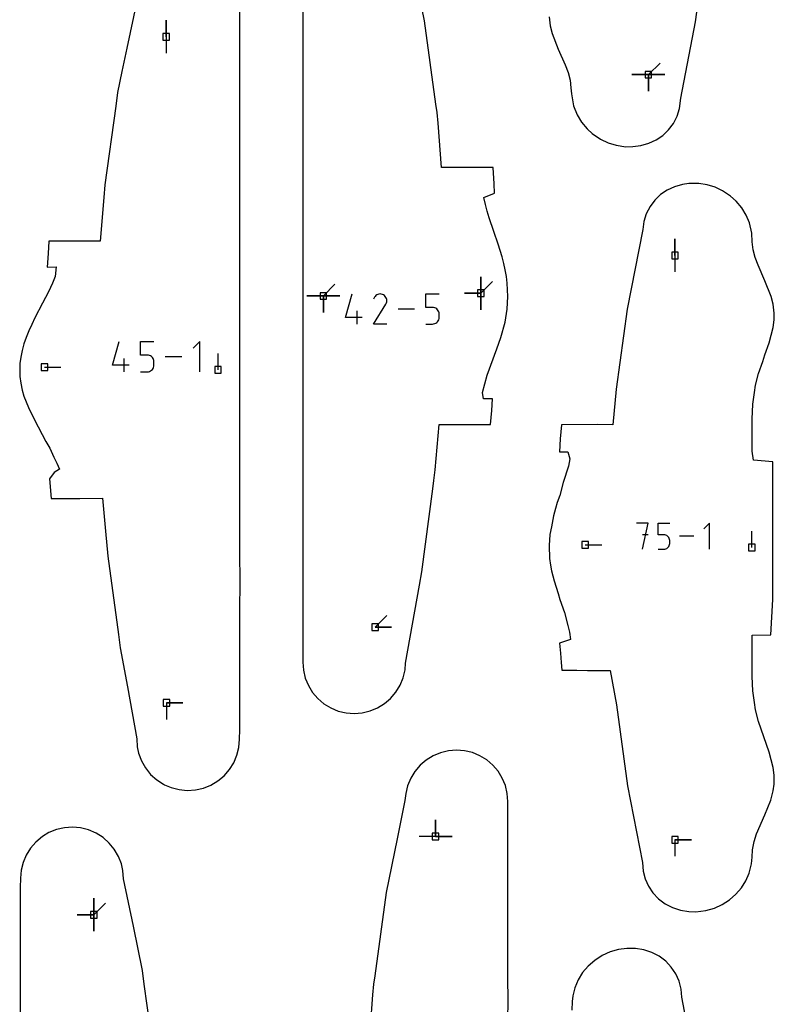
# Model space of a CAD drawing. Extents: x 0 to 600, y 0 to 900.
# Tile 35 of 55: x 371 to 436, y 639 to 724. Entities that reach past the tile are written whole.
import ezdxf

# ---------------------------------------------------------------- set-up
doc = ezdxf.new("R2010")
doc.units = 0

msp = doc.modelspace()

# ---------------------------------------------------------------- linework, layer by layer
at = {"layer": 'annotation', "color": 1}
for p, q in [((383.596708, 723.018219), (383.596708, 724.446969)), ((383.596708, 723.018219), (383.596708, 724.446969)), ((383.596708, 724.446969), (383.596708, 723.018219)), ((383.596708, 723.018219), (383.596707, 721.589469)), ((425.395066, 719.732196), (426.405344, 720.742475)), ((425.395066, 719.732196), (423.966316, 719.732196)), ((425.395066, 719.732196), (423.966316, 719.732196)), ((423.966316, 719.732196), (425.395066, 719.732196)), ((425.395066, 719.732196), (425.395065, 718.303446)), ((425.395066, 719.732196), (425.395065, 718.303446)), ((425.395065, 718.303446), (425.395066, 719.732196)), ((425.395066, 719.732196), (425.395065, 718.303446)), ((425.395065, 718.303446), (425.395066, 719.732196)), ((425.395066, 719.732196), (426.823815, 719.732196)), ((425.395066, 719.732196), (426.823815, 719.732196)), ((426.823815, 719.732196), (425.395066, 719.732196)), ((425.395066, 719.732196), (426.823815, 719.732196)), ((426.823815, 719.732196), (425.395066, 719.732196)), ((425.395066, 719.732196), (426.823815, 719.732196)), ((426.823815, 719.732196), (425.395066, 719.732196)), ((427.702607, 704.06133), (427.702607, 705.49008)), ((427.702607, 704.06133), (427.702607, 705.49008)), ((427.702607, 705.49008), (427.702607, 704.06133)), ((427.702607, 704.06133), (427.702607, 702.63258)), ((410.879528, 700.780829), (410.879528, 702.209579)), ((410.879528, 700.780829), (410.879528, 702.209579)), ((410.879528, 702.209579), (410.879528, 700.780829)), ((410.879528, 700.780829), (410.879528, 702.209579)), ((410.879528, 702.209579), (410.879528, 700.780829)), ((410.879528, 700.780829), (410.879528, 702.209579)), ((410.879528, 702.209579), (410.879528, 700.780829)), ((410.879528, 700.780829), (411.889807, 701.791108)), ((397.214855, 700.542704), (398.225134, 701.552983)), ((397.214855, 700.542704), (395.786105, 700.542704)), ((397.214855, 700.542704), (395.786105, 700.542704)), ((395.786105, 700.542704), (397.214855, 700.542704)), ((397.214855, 700.542704), (398.643605, 700.542704)), ((397.214855, 700.542704), (398.643605, 700.542704)), ((398.643605, 700.542704), (397.214855, 700.542704)), ((397.214855, 700.542704), (397.214855, 699.113954)), ((397.214855, 700.542704), (398.643605, 700.542704)), ((398.643605, 700.542704), (397.214855, 700.542704)), ((397.214855, 700.542704), (397.214855, 699.113954)), ((397.214855, 699.113954), (397.214855, 700.542704)), ((397.214855, 700.542704), (398.643605, 700.542704)), ((398.643605, 700.542704), (397.214855, 700.542704)), ((397.214855, 700.542704), (397.214855, 699.113954)), ((397.214855, 699.113954), (397.214855, 700.542704)), ((399.133387, 698.687983), (399.7115, 700.715466)), ((401.636464, 700.42557), (401.56044, 700.279734)), ((401.696796, 700.511121), (401.636464, 700.42557)), ((401.76918, 700.582537), (401.696796, 700.511121)), ((401.851416, 700.639244), (401.76918, 700.582537)), ((401.941302, 700.680672), (401.851416, 700.639244)), ((402.036636, 700.706249), (401.941302, 700.680672)), ((402.135216, 700.715402), (402.036636, 700.706249)), ((402.234843, 700.70756), (402.135216, 700.715402)), ((402.333314, 700.682151), (402.234843, 700.70756)), ((402.428427, 700.638602), (402.333314, 700.682151)), ((402.513496, 700.578196), (402.428427, 700.638602)), ((402.428427, 700.638602), (402.428427, 700.638602)), ((402.584622, 700.505708), (402.513496, 700.578196)), ((402.641174, 700.42336), (402.584622, 700.505708)), ((402.68252, 700.333375), (402.641174, 700.42336)), ((402.708025, 700.237974), (402.68252, 700.333375)), ((402.71706, 700.139378), (402.708025, 700.237974)), ((402.708989, 700.039809), (402.71706, 700.139378)), ((406.097663, 699.554498), (406.097663, 700.715466)), ((406.097663, 700.715466), (407.255524, 700.715466)), ((410.879528, 700.780829), (409.450778, 700.780829)), ((410.879528, 700.780829), (409.450778, 700.780829)), ((409.450778, 700.780829), (410.879528, 700.780829)), ((410.879528, 700.780829), (410.879528, 699.352079)), ((410.879528, 700.780829), (410.879528, 699.352079)), ((410.879528, 699.352079), (410.879528, 700.780829)), ((410.879528, 700.780829), (410.879528, 699.352079)), ((410.879528, 699.352079), (410.879528, 700.780829)), ((400.147046, 698.108398), (400.147046, 699.266259)), ((401.558805, 698.108377), (402.628706, 699.830781)), ((402.628706, 699.830781), (402.629985, 699.832364)), ((402.628706, 699.830781), (402.628706, 699.830781)), ((402.629985, 699.832364), (402.631212, 699.83396)), ((402.631212, 699.83396), (402.632394, 699.835583)), ((402.632394, 699.835583), (402.63354, 699.837246)), ((402.63354, 699.837246), (402.634657, 699.838964)), ((402.634657, 699.838964), (402.635755, 699.840748)), ((402.635755, 699.840748), (402.63684, 699.842613)), ((402.63684, 699.842613), (402.637921, 699.844573)), ((402.637921, 699.844573), (402.639007, 699.84664)), ((402.639007, 699.84664), (402.683183, 699.941489)), ((402.639007, 699.84664), (402.639007, 699.84664)), ((402.683183, 699.941489), (402.708989, 700.039809)), ((405.120258, 699.411932), (403.694758, 699.411932)), ((406.676593, 699.554498), (406.097663, 699.554498)), ((406.780543, 699.545206), (406.676593, 699.554498)), ((406.878427, 699.518408), (406.780543, 699.545206)), ((406.968599, 699.475719), (406.878427, 699.518408)), ((407.049413, 699.418755), (406.968599, 699.475719)), ((407.119225, 699.349133), (407.049413, 699.418755)), ((407.176387, 699.268469), (407.119225, 699.349133)), ((407.219255, 699.178379), (407.176387, 699.268469)), ((400.580958, 698.687983), (399.133387, 698.687983)), ((407.119171, 698.314621), (407.176351, 698.395517)), ((407.176351, 698.395517), (407.219236, 698.485803)), ((407.219236, 698.485803), (407.246177, 698.583838)), ((407.246182, 699.080479), (407.219255, 699.178379)), ((407.246177, 698.583838), (407.255524, 698.687983)), ((407.255524, 698.976385), (407.246182, 699.080479)), ((407.255524, 698.687983), (407.255524, 698.976385)), ((407.255524, 698.976385), (407.255524, 698.976385)), ((402.716666, 698.108377), (401.558805, 698.108377)), ((406.097663, 698.108398), (406.676593, 698.108398)), ((406.676593, 698.108398), (406.7805, 698.117741)), ((406.676593, 698.108398), (406.676593, 698.108398)), ((406.7805, 698.117741), (406.878361, 698.144675)), ((406.878361, 698.144675), (406.968526, 698.187559)), ((406.968526, 698.187559), (407.049346, 698.244755)), ((407.049346, 698.244755), (407.119171, 698.314621)), ((378.919991, 694.549857), (379.502449, 696.592579)), ((381.363442, 695.422886), (381.363442, 696.592579)), ((381.363442, 696.592579), (382.530006, 696.592579)), ((386.520241, 696.592579), (385.9363, 696.008474)), ((386.520241, 693.965916), (386.520241, 696.592579)), ((379.94127, 693.965916), (379.94127, 695.13248)), ((381.946724, 695.422886), (381.363442, 695.422886)), ((382.051455, 695.413524), (381.946724, 695.422886)), ((382.150074, 695.386524), (382.051455, 695.413524)), ((382.240924, 695.343514), (382.150074, 695.386524)), ((382.322346, 695.286122), (382.240924, 695.343514)), ((382.392682, 695.215977), (382.322346, 695.286122)), ((382.450274, 695.134707), (382.392682, 695.215977)), ((382.493464, 695.04394), (382.450274, 695.134707)), ((382.520594, 694.945304), (382.493464, 695.04394)), ((384.951466, 695.279248), (383.515252, 695.279248)), ((388.083051, 694.139203), (388.083051, 695.567953)), ((373.035703, 694.377328), (374.464453, 694.377328)), ((380.378443, 694.549857), (378.919991, 694.549857)), ((382.240851, 694.045672), (382.322278, 694.103298)), ((382.322278, 694.103298), (382.392628, 694.173689)), ((382.392628, 694.173689), (382.450237, 694.255193)), ((382.450237, 694.255193), (382.493445, 694.346158)), ((382.493445, 694.346158), (382.520589, 694.44493)), ((382.520589, 694.44493), (382.530006, 694.549857)), ((382.530006, 694.840427), (382.520594, 694.945304)), ((382.530006, 694.549857), (382.530006, 694.840427)), ((382.530006, 694.840427), (382.530006, 694.840427)), ((381.363442, 693.965916), (381.946724, 693.965916)), ((381.946724, 693.965916), (382.051412, 693.975329)), ((381.946724, 693.965916), (381.946724, 693.965916)), ((382.051412, 693.975329), (382.150008, 694.002465)), ((382.150008, 694.002465), (382.240851, 694.045672)), ((425.38249, 680.85253), (424.371245, 680.85253)), ((424.876939, 678.578476), (425.38249, 680.85253)), ((426.235332, 679.839859), (426.235332, 680.85253)), ((426.235332, 680.85253), (427.245294, 680.85253)), ((430.699871, 680.85253), (430.19432, 680.346836)), ((430.699871, 678.578476), (430.699871, 680.85253)), ((425.38249, 679.839859), (424.876939, 679.839859)), ((426.740313, 679.839859), (426.235332, 679.839859)), ((426.830985, 679.831754), (426.740313, 679.839859)), ((426.916365, 679.808378), (426.830985, 679.831754)), ((426.995019, 679.771142), (426.916365, 679.808378)), ((427.065511, 679.721455), (426.995019, 679.771142)), ((427.126404, 679.660726), (427.065511, 679.721455)), ((427.176265, 679.590366), (427.126404, 679.660726)), ((427.213657, 679.511783), (427.176265, 679.590366)), ((429.341692, 679.715503), (428.098278, 679.715503)), ((434.362149, 678.7285), (434.362149, 680.15725)), ((419.926157, 678.966625), (421.354907, 678.966625)), ((427.065452, 678.697415), (427.126358, 678.758357)), ((427.126358, 678.758357), (427.176234, 678.82892)), ((427.176234, 678.82892), (427.213641, 678.907673)), ((427.213641, 678.907673), (427.237141, 678.993186)), ((427.237145, 679.426389), (427.213657, 679.511783)), ((427.237141, 678.993186), (427.245294, 679.084027)), ((427.245294, 679.335591), (427.237145, 679.426389)), ((427.245294, 679.084027), (427.245294, 679.335591)), ((427.245294, 679.335591), (427.245294, 679.335591)), ((426.235332, 678.578476), (426.740313, 678.578476)), ((426.740313, 678.578476), (426.830947, 678.586625)), ((426.740313, 678.578476), (426.740313, 678.578476)), ((426.830947, 678.586625), (426.916308, 678.610119)), ((426.916308, 678.610119), (426.994956, 678.647526)), ((426.994956, 678.647526), (427.065452, 678.697415)), ((401.706947, 671.817079), (402.717226, 672.827358)), ((401.706947, 671.817079), (403.135697, 671.817079)), ((401.706947, 671.817079), (403.135697, 671.817079)), ((403.135697, 671.817079), (401.706947, 671.817079)), ((383.612898, 665.261601), (385.041648, 665.261601)), ((383.612898, 665.261601), (385.041648, 665.261601)), ((385.041648, 665.261601), (383.612898, 665.261601)), ((383.612898, 665.261601), (383.612898, 663.832852)), ((406.949553, 653.68356), (406.949553, 655.11231)), ((406.949553, 653.68356), (406.949553, 655.11231)), ((406.949553, 655.11231), (406.949553, 653.68356)), ((406.949553, 653.68356), (406.949553, 655.11231)), ((406.949553, 655.11231), (406.949553, 653.68356)), ((406.949553, 653.68356), (405.520803, 653.68356)), ((406.949553, 653.68356), (408.378303, 653.68356)), ((406.949553, 653.68356), (408.378303, 653.68356)), ((408.378303, 653.68356), (406.949553, 653.68356)), ((427.702607, 653.395425), (429.131357, 653.395424)), ((427.702607, 653.395425), (429.131357, 653.395424)), ((429.131357, 653.395424), (427.702607, 653.395425)), ((427.702607, 653.395425), (427.702607, 651.966675)), ((377.305355, 646.887802), (377.305355, 648.316552)), ((377.305355, 646.887802), (377.305355, 648.316552)), ((377.305355, 648.316552), (377.305355, 646.887802)), ((377.305355, 646.887802), (377.305355, 648.316552)), ((377.305355, 648.316552), (377.305355, 646.887802)), ((377.305355, 646.887802), (377.305355, 648.316552)), ((377.305355, 648.316552), (377.305355, 646.887802)), ((377.305355, 646.887802), (378.315633, 647.89808)), ((377.305355, 646.887802), (375.876605, 646.887802)), ((377.305355, 646.887802), (375.876605, 646.887802)), ((375.876605, 646.887802), (377.305355, 646.887802)), ((377.305355, 646.887802), (377.305354, 645.459052)), ((377.305355, 646.887802), (377.305354, 645.459052)), ((377.305354, 645.459052), (377.305355, 646.887802)), ((377.305355, 646.887802), (377.305354, 645.459052)), ((377.305354, 645.459052), (377.305355, 646.887802))]:
    msp.add_line(p, q, dxfattribs=at)
at = {"layer": 'boundary', "color": 5}
for p, q in [((395.435052, 732.29477), (395.435623, 720.626039)), ((429.483335, 724.299011), (430.440305, 731.191089)), ((381.053073, 726.119132), (380.17614, 722.026817)), ((389.977141, 723.065365), (389.967325, 725.369089)), ((405.987344, 724.401201), (405.761035, 725.513596)), ((406.977072, 717.185042), (405.987344, 724.401201)), ((416.782205, 724.757453), (416.868215, 723.980616)), ((428.207241, 717.704131), (429.483335, 724.299011)), ((416.868215, 723.980616), (417.042858, 723.303384)), ((417.042858, 723.303384), (417.58847, 721.946041)), ((389.977083, 715.220627), (389.977141, 723.065365)), ((380.17614, 722.026817), (379.746183, 720.020419)), ((417.58847, 721.946041), (418.191608, 720.590886)), ((395.435623, 720.626039), (395.435671, 719.633414)), ((418.191608, 720.590886), (418.436384, 719.913283)), ((379.746183, 720.020419), (379.374956, 718.182535)), ((418.436384, 719.913283), (418.604473, 719.248429)), ((395.435671, 719.633414), (395.434789, 716.414783)), ((418.604473, 719.248429), (418.687036, 718.579786)), ((379.374956, 718.182535), (379.213471, 717.00717)), ((418.687036, 718.579786), (418.716947, 718.067035)), ((418.716947, 718.067035), (418.902056, 717.028946)), ((407.077187, 716.459235), (406.977072, 717.185042)), ((428.09315, 716.790539), (428.207241, 717.704131)), ((379.213471, 717.00717), (378.276268, 710.167876)), ((395.434789, 716.414783), (395.435678, 710.687192)), ((407.161751, 715.536119), (407.077187, 716.459235)), ((418.902056, 717.028946), (419.212573, 716.24623)), ((427.880865, 716.119213), (428.09315, 716.790539)), ((407.473554, 711.685949), (407.161751, 715.536119)), ((419.212573, 716.24623), (419.602404, 715.608846)), ((419.602404, 715.608846), (420.087092, 715.030388)), ((427.142446, 714.944576), (427.560661, 715.499231)), ((427.560661, 715.499231), (427.880865, 716.119213)), ((389.977117, 708.600874), (389.977083, 715.220627)), ((420.087092, 715.030388), (420.104266, 715.015103)), ((420.104266, 715.015103), (420.521151, 714.643959)), ((420.521151, 714.643959), (421.257546, 714.136352)), ((426.638048, 714.467201), (427.142446, 714.944576)), ((421.257546, 714.136352), (421.915093, 713.828851)), ((421.915093, 713.828851), (422.607586, 713.615827)), ((424.747178, 713.584908), (425.425525, 713.781005)), ((425.425525, 713.781005), (426.060924, 714.076849)), ((426.060924, 714.076849), (426.638048, 714.467201)), ((422.607586, 713.615827), (423.451757, 713.484428)), ((423.451757, 713.484428), (424.040934, 713.491651)), ((424.040934, 713.491651), (424.747178, 713.584908)), ((408.346011, 711.685917), (407.473554, 711.685949)), ((411.930462, 711.686078), (408.346011, 711.685917)), ((412.01594, 710.27565), (411.930462, 711.686078)), ((395.435678, 710.687192), (395.435431, 706.313799)), ((378.276268, 710.167876), (378.178541, 709.088378)), ((412.065062, 709.458429), (412.01594, 710.27565)), ((427.039264, 709.718387), (426.461831, 709.3284)), ((427.674878, 710.013847), (427.039264, 709.718387)), ((428.353385, 710.209548), (427.674878, 710.013847)), ((428.904953, 710.300544), (428.353385, 710.209548)), ((429.771277, 710.292296), (428.904953, 710.300544)), ((430.481369, 710.180168), (429.771277, 710.292296)), ((431.174176, 709.968405), (430.481369, 710.180168)), ((431.832292, 709.662059), (431.174176, 709.968405)), ((432.521542, 709.197695), (431.832292, 709.662059)), ((378.178541, 709.088378), (377.870631, 705.281167)), ((411.142501, 709.091116), (412.065062, 709.458429)), ((411.270331, 708.460898), (411.142501, 709.091116)), ((425.957125, 708.851326), (425.538496, 708.296967)), ((426.461831, 709.3284), (425.957125, 708.851326)), ((433.006198, 708.767277), (432.521542, 709.197695)), ((433.491623, 708.189382), (433.006198, 708.767277)), ((389.9771, 701.260043), (389.977117, 708.600874)), ((411.418077, 707.895156), (411.270331, 708.460898)), ((411.590088, 707.327314), (411.418077, 707.895156)), ((425.538496, 708.296967), (425.217858, 707.677228)), ((433.882283, 707.552439), (433.491623, 708.189382)), ((411.995947, 706.138438), (411.590088, 707.327314)), ((425.005073, 707.006069), (424.904434, 706.300046)), ((425.217858, 707.677228), (425.005073, 707.006069)), ((434.168593, 706.872094), (433.882283, 707.552439)), ((395.435431, 706.313799), (395.434514, 700.537993)), ((412.367768, 705.041589), (411.995947, 706.138438)), ((424.904434, 706.300046), (423.571822, 699.408964)), ((434.357753, 705.991721), (434.168593, 706.872094)), ((373.411465, 705.28126), (373.34757, 704.222469)), ((376.797155, 705.281173), (373.411465, 705.28126)), ((377.870631, 705.281167), (376.797155, 705.281173)), ((434.409726, 705.229951), (434.357753, 705.991721)), ((434.490901, 704.557136), (434.409726, 705.229951)), ((412.708405, 703.927776), (412.367768, 705.041589)), ((434.657616, 703.891991), (434.490901, 704.557136)), ((373.34757, 704.222469), (373.280078, 703.053553)), ((412.856947, 703.361535), (412.708405, 703.927776)), ((434.903201, 703.209609), (434.657616, 703.891991)), ((373.280078, 703.053553), (374.049508, 703.055019)), ((374.049508, 703.055019), (373.969235, 702.225066)), ((412.983223, 702.802349), (412.856947, 703.361535)), ((413.086657, 702.225223), (412.983223, 702.802349)), ((435.507867, 701.850186), (434.903201, 703.209609)), ((373.969235, 702.225066), (373.725183, 701.647042)), ((413.162206, 701.642853), (413.086657, 702.225223)), ((436.053251, 700.494018), (435.507867, 701.850186)), ((373.725183, 701.647042), (373.376882, 700.911903)), ((389.977175, 694.135548), (389.9771, 701.260043)), ((413.222124, 700.510182), (413.162206, 701.642853)), ((373.376882, 700.911903), (372.872531, 699.904872)), ((395.434514, 700.537993), (395.435125, 694.685434)), ((413.159123, 699.41095), (413.222124, 700.510182)), ((436.228262, 699.818333), (436.053251, 700.494018)), ((372.872531, 699.904872), (372.204477, 698.646697)), ((412.969606, 698.282735), (413.159123, 699.41095)), ((423.571822, 699.408964), (422.607245, 692.449563)), ((436.315329, 699.041317), (436.228262, 699.818333)), ((372.204477, 698.646697), (371.929605, 698.08024)), ((436.229356, 697.806122), (436.311916, 698.475337)), ((436.311916, 698.475337), (436.315329, 699.041317)), ((371.929605, 698.08024), (371.67587, 697.513904)), ((412.597762, 696.953922), (412.969606, 698.282735)), ((435.883606, 696.476622), (436.229356, 697.806122)), ((371.449323, 696.948047), (371.255153, 696.381932)), ((371.67587, 697.513904), (371.449323, 696.948047)), ((412.253302, 695.962152), (412.597762, 696.953922)), ((371.098318, 695.816302), (370.982708, 695.250924)), ((371.255153, 696.381932), (371.098318, 695.816302)), ((411.41501, 693.662871), (412.253302, 695.962152)), ((435.502728, 695.426862), (435.883606, 696.476622)), ((370.982708, 695.250924), (370.911488, 694.685924)), ((435.329467, 694.866132), (435.502728, 695.426862)), ((370.911488, 694.685924), (370.887797, 694.136712)), ((370.887797, 694.136712), (370.910222, 693.556503)), ((389.981316, 686.483326), (389.977175, 694.135548)), ((395.435125, 694.685434), (395.429431, 693.454687)), ((434.946688, 693.826226), (435.329467, 694.866132)), ((370.910222, 693.556503), (370.981713, 692.991862)), ((395.429431, 693.454687), (395.435451, 686.335789)), ((411.009506, 692.1627), (411.41501, 693.662871)), ((434.693526, 692.814265), (434.946688, 693.826226)), ((370.981713, 692.991862), (371.111715, 692.385909)), ((422.607245, 692.449563), (422.311162, 689.381843)), ((434.600324, 692.160666), (434.693526, 692.814265)), ((371.111715, 692.385909), (371.261072, 691.862864)), ((371.261072, 691.862864), (371.643319, 690.871093)), ((411.091589, 691.630615), (411.009506, 692.1627)), ((411.894946, 691.629701), (411.091589, 691.630615)), ((411.817473, 690.602138), (411.894946, 691.629701)), ((434.452565, 691.160192), (434.600324, 692.160666)), ((371.643319, 690.871093), (372.159534, 689.793779)), ((434.398261, 689.871531), (434.452565, 691.160192)), ((411.722707, 689.400916), (411.817473, 690.602138)), ((434.399789, 689.205648), (434.398261, 689.871531)), ((372.159534, 689.793779), (373.150973, 687.915824)), ((406.899558, 685.474322), (407.270212, 689.400972)), ((407.270212, 689.400972), (408.14134, 689.400947)), ((408.14134, 689.400947), (411.722707, 689.400916)), ((417.852213, 689.356357), (417.760964, 688.148223)), ((420.986473, 689.38869), (417.852213, 689.356357)), ((422.311162, 689.381843), (420.986473, 689.38869)), ((434.401109, 687.087594), (434.399789, 689.205648)), ((417.760964, 688.148223), (417.67839, 687.015232)), ((373.150973, 687.915824), (373.491091, 687.360342)), ((373.491091, 687.360342), (373.847836, 686.579817)), ((373.847836, 686.579817), (374.120911, 686.050801)), ((389.979876, 685.198579), (389.981316, 686.483326)), ((417.67839, 687.015232), (418.419457, 687.031703)), ((418.419457, 687.031703), (418.577835, 686.431041)), ((418.577835, 686.431041), (418.473436, 685.777654)), ((434.515812, 686.299105), (434.401109, 687.087594)), ((374.120911, 686.050801), (374.334576, 685.518526)), ((395.435451, 686.335789), (395.435185, 684.241023)), ((418.473436, 685.777654), (417.995722, 684.375083)), ((436.185117, 686.168512), (434.515812, 686.299105)), ((436.186957, 682.593026), (436.185117, 686.168512)), ((373.887522, 685.224478), (373.47844, 684.679091)), ((374.334576, 685.518526), (373.887522, 685.224478)), ((389.977175, 678.790739), (389.979876, 685.198579)), ((406.803985, 684.537385), (406.899558, 685.474322)), ((373.47844, 684.679091), (373.604345, 682.995885)), ((395.435185, 684.241023), (395.435178, 680.585413)), ((406.707227, 683.815568), (406.803985, 684.537385)), ((417.995722, 684.375083), (417.709879, 683.251506)), ((405.748323, 676.633058), (406.707227, 683.815568)), ((417.709879, 683.251506), (417.490129, 682.633337)), ((373.604345, 682.995885), (376.094873, 682.996061)), ((376.094873, 682.996061), (378.062952, 682.996145)), ((378.062952, 682.996145), (378.324246, 680.145406)), ((417.490129, 682.633337), (417.35326, 682.119822)), ((436.186195, 679.54655), (436.186957, 682.593026)), ((417.161996, 681.471562), (416.98446, 680.524663)), ((417.35326, 682.119822), (417.161996, 681.471562)), ((395.435178, 680.585413), (395.434433, 675.738057)), ((416.98446, 680.524663), (416.856699, 679.858561)), ((378.324246, 680.145406), (378.540313, 677.990628)), ((416.856699, 679.858561), (416.790519, 678.899459)), ((389.993735, 675.269955), (389.977175, 678.790739)), ((416.790519, 678.899459), (416.826688, 677.770546)), ((436.183107, 677.565218), (436.186195, 679.54655)), ((378.540313, 677.990628), (379.449015, 671.193434)), ((416.826688, 677.770546), (416.896816, 677.204606)), ((416.896816, 677.204606), (417.001641, 676.704682)), ((436.186728, 674.221846), (436.183107, 677.565218)), ((405.544941, 675.461201), (405.748323, 676.633058)), ((417.001641, 676.704682), (417.235522, 675.831504)), ((395.434433, 675.738057), (395.433989, 668.795528)), ((404.343552, 668.710965), (405.544941, 675.461201)), ((417.235522, 675.831504), (417.570306, 674.735896)), ((389.977216, 673.77335), (389.993735, 675.269955)), ((417.570306, 674.735896), (417.711483, 674.215797)), ((389.97573, 665.229632), (389.977216, 673.77335)), ((417.711483, 674.215797), (418.121322, 673.107545)), ((436.018449, 671.163574), (436.186728, 674.221846)), ((418.121322, 673.107545), (418.412414, 671.964464)), ((418.412414, 671.964464), (418.543903, 671.400655)), ((379.449015, 671.193434), (379.605961, 670.025514)), ((418.543903, 671.400655), (418.655956, 670.746133)), ((434.403179, 670.5442), (434.403984, 671.133987)), ((434.403984, 671.133987), (436.018449, 671.163574)), ((418.655956, 670.746133), (417.703253, 670.435307)), ((417.703253, 670.435307), (417.767302, 669.579534)), ((434.401663, 668.252358), (434.403179, 670.5442)), ((379.605961, 670.025514), (380.221176, 666.656942)), ((417.767302, 669.579534), (417.829492, 668.754152)), ((395.433989, 668.795528), (395.488583, 668.097165)), ((404.296952, 668.116018), (404.343552, 668.710965)), ((417.829492, 668.754152), (417.881356, 668.094444)), ((395.488583, 668.097165), (395.651448, 667.416199)), ((404.133964, 667.434263), (404.296952, 668.116018)), ((417.881356, 668.094444), (419.196887, 668.101988)), ((419.196887, 668.101988), (420.119442, 668.074264)), ((420.119442, 668.074264), (422.0921, 668.081807)), ((422.0921, 668.081807), (422.63426, 665.078819)), ((434.401887, 667.554781), (434.401663, 668.252358)), ((395.651448, 667.416199), (395.918795, 666.769369)), ((403.501357, 666.188041), (403.866581, 666.786335)), ((403.866581, 666.786335), (404.133964, 667.434263)), ((434.452195, 666.29975), (434.401887, 667.554781)), ((380.221176, 666.656942), (381.037497, 662.153586)), ((395.918795, 666.769369), (396.283952, 666.172597)), ((396.283952, 666.172597), (396.737973, 665.64061)), ((403.047309, 665.654117), (403.501357, 666.188041)), ((434.59949, 665.29979), (434.452195, 666.29975)), ((389.988086, 663.632142), (389.97573, 665.229632)), ((396.737973, 665.64061), (397.269665, 665.186463)), ((397.269665, 665.186463), (397.866049, 664.821281)), ((401.919267, 664.830033), (402.515576, 665.197699)), ((402.515576, 665.197699), (403.047309, 665.654117)), ((422.63426, 665.078819), (423.591671, 658.07898)), ((434.692383, 664.645682), (434.59949, 665.29979)), ((397.866049, 664.821281), (398.512234, 664.55418)), ((398.512234, 664.55418), (399.192471, 664.391673)), ((399.192471, 664.391673), (399.892592, 664.337825)), ((399.892592, 664.337825), (400.592854, 664.394736)), ((400.592854, 664.394736), (401.273055, 664.560167)), ((401.273055, 664.560167), (401.919267, 664.830033)), ((434.94512, 663.634103), (434.692383, 664.645682)), ((389.966541, 662.917681), (389.988086, 663.632142)), ((435.413302, 662.308321), (434.94512, 663.634103)), ((389.942198, 662.111978), (389.966541, 662.917681)), ((381.037497, 662.153586), (381.062982, 661.441644)), ((389.884967, 661.394751), (389.942198, 662.111978)), ((435.882105, 660.982521), (435.413302, 662.308321)), ((381.062982, 661.441644), (381.195227, 660.888044)), ((381.195227, 660.888044), (381.445731, 660.228151)), ((389.719242, 660.71639), (389.884967, 661.394751)), ((407.383993, 660.942171), (406.737506, 660.673095)), ((408.06437, 661.10676), (407.383993, 660.942171)), ((408.758899, 661.162825), (408.06437, 661.10676)), ((409.45339, 661.109829), (408.758899, 661.162825)), ((410.133622, 660.948277), (409.45339, 661.109829)), ((410.780073, 660.682085), (410.133622, 660.948277)), ((436.228089, 659.65453), (435.882105, 660.982521)), ((381.445731, 660.228151), (381.797851, 659.614811)), ((389.078693, 659.475296), (389.448471, 660.071136)), ((389.448471, 660.071136), (389.719242, 660.71639)), ((406.140792, 660.306162), (405.608551, 659.850378)), ((406.737506, 660.673095), (406.140792, 660.306162)), ((411.376699, 660.317882), (410.780073, 660.682085)), ((411.909048, 659.86449), (411.376699, 660.317882)), ((381.797851, 659.614811), (382.243047, 659.063767)), ((388.618533, 658.944079), (389.078693, 659.475296)), ((405.153884, 659.316998), (404.787978, 658.719134)), ((405.608551, 659.850378), (405.153884, 659.316998)), ((412.363835, 659.333118), (411.909048, 659.86449)), ((412.729904, 658.736871), (412.363835, 659.333118)), ((436.311264, 658.986999), (436.228089, 659.65453)), ((382.243047, 659.063767), (382.770325, 658.589246)), ((382.770325, 658.589246), (383.366401, 658.203579)), ((387.473517, 658.128775), (388.079068, 658.491288)), ((388.079068, 658.491288), (388.618533, 658.944079)), ((404.787978, 658.719134), (404.519844, 658.071518)), ((412.998188, 658.090396), (412.729904, 658.736871)), ((436.302086, 658.215813), (436.311264, 658.986999)), ((383.366401, 658.203579), (383.444112, 658.155839)), ((383.444112, 658.155839), (384.016178, 657.916772)), ((384.016178, 657.916772), (384.703107, 657.736252)), ((384.703107, 657.736252), (385.414561, 657.666228)), ((385.414561, 657.666228), (386.125735, 657.710504)), ((386.125735, 657.710504), (386.816899, 657.866124)), ((386.816899, 657.866124), (387.473517, 658.128775)), ((404.519844, 658.071518), (404.355987, 657.390007)), ((413.162115, 657.409593), (412.998188, 658.090396)), ((413.21759, 656.708282), (413.162115, 657.409593)), ((423.591671, 658.07898), (424.901479, 651.427453)), ((436.002234, 656.815525), (436.229458, 657.643911)), ((436.229458, 657.643911), (436.302086, 658.215813)), ((404.288457, 656.793863), (403.618233, 653.485382)), ((404.355987, 657.390007), (404.288457, 656.793863)), ((413.217002, 645.044462), (413.21759, 656.708282)), ((435.491133, 655.561748), (436.002234, 656.815525)), ((434.775779, 653.915024), (435.491133, 655.561748)), ((373.415047, 654.011221), (372.872426, 653.682803)), ((374.070362, 654.277099), (373.415047, 654.011221)), ((374.760689, 654.436211), (374.070362, 654.277099)), ((375.467899, 654.483745), (374.760689, 654.436211)), ((376.172294, 654.419489), (375.467899, 654.483745)), ((376.860758, 654.244106), (376.172294, 654.419489)), ((377.512867, 653.962106), (376.860758, 654.244106)), ((372.2767, 653.192965), (371.819877, 652.662268)), ((372.872426, 653.682803), (372.2767, 653.192965)), ((378.11202, 653.580814), (377.512867, 653.962106)), ((378.643011, 653.110102), (378.11202, 653.580814)), ((403.618233, 653.485382), (402.665283, 648.814816)), ((434.434607, 652.525344), (434.564589, 653.236343)), ((434.564589, 653.236343), (434.775779, 653.915024)), ((371.819877, 652.662268), (371.452354, 652.066835)), ((379.092521, 652.562212), (378.643011, 653.110102)), ((379.44941, 651.9513), (379.092521, 652.562212)), ((434.392003, 651.881106), (434.434607, 652.525344)), ((371.18313, 651.421298), (371.018827, 650.741431)), ((371.452354, 652.066835), (371.18313, 651.421298)), ((379.705015, 651.293063), (379.44941, 651.9513)), ((424.901479, 651.427453), (424.947897, 650.676139)), ((434.34445, 651.297329), (434.392003, 651.881106)), ((371.018827, 650.741431), (370.965276, 650.049749)), ((379.844718, 650.711751), (379.705015, 651.293063)), ((379.899895, 650.011269), (379.844718, 650.711751)), ((424.947897, 650.676139), (425.121683, 649.99592)), ((434.131868, 650.497982), (434.34445, 651.297329)), ((370.965276, 650.049749), (370.938746, 649.239423)), ((380.752714, 645.901188), (379.899895, 650.011269)), ((425.121683, 649.99592), (425.406857, 649.357146)), ((433.462262, 649.232704), (433.844794, 649.843593)), ((433.844794, 649.843593), (434.131868, 650.497982)), ((370.938746, 649.239423), (370.916571, 648.536834)), ((425.406857, 649.357146), (425.796373, 648.775427)), ((432.993391, 648.67833), (433.462262, 649.232704)), ((370.916571, 648.536834), (370.928977, 646.935026)), ((402.665283, 648.814816), (401.675556, 641.598701)), ((425.796373, 648.775427), (426.280705, 648.265116)), ((426.280705, 648.265116), (426.84789, 647.838793)), ((431.807354, 647.778394), (432.443166, 648.190139)), ((432.443166, 648.190139), (432.993391, 648.67833)), ((426.84789, 647.838793), (427.483977, 647.506944)), ((427.483977, 647.506944), (428.173294, 647.277781)), ((428.173294, 647.277781), (428.898873, 647.156967)), ((428.898873, 647.156967), (429.50593, 647.149397)), ((429.50593, 647.149397), (430.392827, 647.250723)), ((430.392827, 647.250723), (431.118239, 647.462676)), ((431.118239, 647.462676), (431.807354, 647.778394)), ((370.928977, 646.935026), (370.92438, 639.373366)), ((381.531174, 642.052129), (380.752714, 645.901188)), ((413.216899, 643.796094), (413.217002, 645.044462)), ((413.217663, 640.827362), (413.216899, 643.796094)), ((422.79745, 643.870988), (422.071753, 643.660184)), ((423.538278, 643.972573), (422.79745, 643.870988)), ((424.279184, 643.96356), (423.538278, 643.972573)), ((425.004941, 643.843399), (424.279184, 643.96356)), ((425.694544, 643.614869), (425.004941, 643.843399)), ((420.745799, 642.934774), (420.178162, 642.438052)), ((421.382214, 643.345529), (420.745799, 642.934774)), ((422.071753, 643.660184), (421.382214, 643.345529)), ((426.331023, 643.283623), (425.694544, 643.614869)), ((426.898697, 642.857821), (426.331023, 643.283623)), ((381.692658, 640.876756), (381.531174, 642.052129)), ((420.178162, 642.438052), (419.693321, 641.867598)), ((427.383554, 642.347949), (426.898697, 642.857821)), ((427.77373, 641.766629), (427.383554, 642.347949)), ((401.675556, 641.598701), (401.575442, 640.872882)), ((419.303221, 641.237477), (419.017388, 640.563144)), ((419.693321, 641.867598), (419.303221, 641.237477)), ((428.059559, 641.128129), (427.77373, 641.766629)), ((382.629861, 634.037449), (381.692658, 640.876756)), ((401.575442, 640.872882), (401.490909, 639.94985)), ((413.230926, 640.057307), (413.217663, 640.827362)), ((419.017388, 640.563144), (418.842989, 639.86139)), ((428.234066, 640.448138), (428.059559, 641.128129)), ((428.292862, 639.741096), (428.234066, 640.448138)), ((401.490909, 639.94985), (401.179482, 636.099649)), ((413.217107, 635.354471), (413.230926, 640.057307)), ((418.842989, 639.86139), (418.802516, 639.353106)), ((429.020063, 636.061174), (428.292862, 639.741096)), ((370.92438, 639.373366), (370.894255, 637.065109)), ((418.802516, 639.353106), (418.752866, 638.614244))]:
    msp.add_line(p, q, dxfattribs=at)
at = {"layer": 'hole', "color": 5}
for p, q in [((383.882458, 723.303969), (383.310958, 723.303969)), ((383.310958, 723.303969), (383.310958, 722.732469)), ((383.882458, 722.732469), (383.882458, 723.303969)), ((383.310958, 722.732469), (383.882458, 722.732469)), ((425.680816, 720.017946), (425.109316, 720.017946)), ((425.109316, 720.017946), (425.109316, 719.446446)), ((425.680816, 719.446446), (425.680816, 720.017946)), ((425.109316, 719.446446), (425.680816, 719.446446)), ((427.988357, 704.34708), (427.416857, 704.34708)), ((427.416857, 704.34708), (427.416857, 703.77558)), ((427.416857, 703.77558), (427.988357, 703.77558)), ((427.988357, 703.77558), (427.988357, 704.34708)), ((411.165278, 701.066579), (410.593778, 701.066579)), ((410.593778, 701.066579), (410.593778, 700.495079)), ((411.165278, 700.495079), (411.165278, 701.066579)), ((397.500605, 700.828454), (396.929105, 700.828454)), ((396.929105, 700.828454), (396.929105, 700.256954)), ((396.929105, 700.256954), (397.500605, 700.256954)), ((397.500605, 700.256954), (397.500605, 700.828454)), ((410.593778, 700.495079), (411.165278, 700.495079)), ((373.321453, 694.663078), (372.749953, 694.663078)), ((372.749953, 694.663078), (372.749953, 694.091578)), ((373.321453, 694.091578), (373.321453, 694.663078)), ((388.368801, 694.424953), (387.797301, 694.424953)), ((387.797301, 694.424953), (387.797301, 693.853453)), ((388.368801, 693.853453), (388.368801, 694.424953)), ((372.749953, 694.091578), (373.321453, 694.091578)), ((387.797301, 693.853453), (388.368801, 693.853453)), ((420.211907, 679.252375), (419.640407, 679.252375)), ((419.640407, 679.252375), (419.640407, 678.680875)), ((420.211907, 678.680875), (420.211907, 679.252375)), ((434.647899, 679.01425), (434.076399, 679.01425)), ((434.076399, 679.01425), (434.076399, 678.44275)), ((434.647899, 678.44275), (434.647899, 679.01425)), ((419.640407, 678.680875), (420.211907, 678.680875)), ((434.076399, 678.44275), (434.647899, 678.44275)), ((401.992697, 672.102829), (401.421197, 672.102829)), ((401.421197, 672.102829), (401.421197, 671.531329)), ((401.992697, 671.531329), (401.992697, 672.102829)), ((401.421197, 671.531329), (401.992697, 671.531329)), ((383.898648, 665.547351), (383.327148, 665.547351)), ((383.327148, 665.547351), (383.327148, 664.975851)), ((383.898648, 664.975851), (383.898648, 665.547351)), ((383.327148, 664.975851), (383.898648, 664.975851)), ((407.235303, 653.96931), (406.663803, 653.96931)), ((406.663803, 653.96931), (406.663803, 653.39781)), ((406.663803, 653.39781), (407.235303, 653.39781)), ((407.235303, 653.39781), (407.235303, 653.96931)), ((427.988357, 653.681175), (427.416857, 653.681175)), ((427.416857, 653.681175), (427.416857, 653.109675)), ((427.988357, 653.109675), (427.988357, 653.681175)), ((427.416857, 653.109675), (427.988357, 653.109675)), ((377.591105, 647.173552), (377.019605, 647.173552)), ((377.019605, 647.173552), (377.019605, 646.602052)), ((377.591105, 646.602052), (377.591105, 647.173552)), ((377.019605, 646.602052), (377.591105, 646.602052))]:
    msp.add_line(p, q, dxfattribs=at)

doc.saveas('drawing.dxf')
